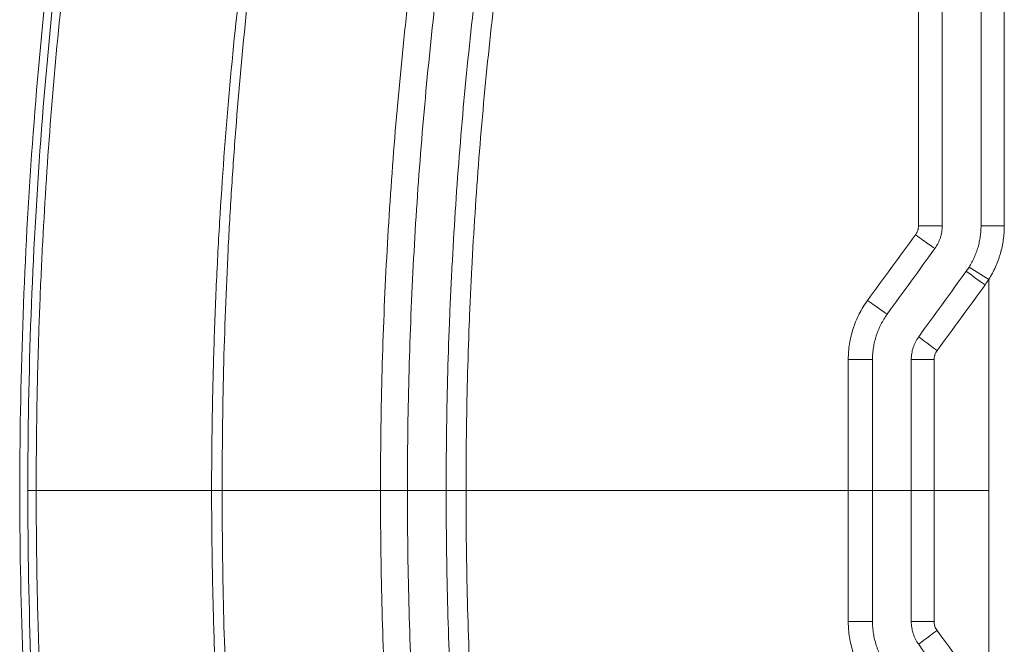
# Model space of a CAD drawing. Header units: millimetres. Extents: x 0 to 594, y 0 to 420.
# Tile 208 of 256: x 314.11 to 320.46, y 298.53 to 302.56. Entities that reach past the tile are written whole.
import ezdxf

# ---------------------------------------------------------------- set-up
doc = ezdxf.new("R2010")
doc.units = ezdxf.units.MM
doc.layers.add('1', color=7, linetype='Continuous', true_color=0xffffff)

msp = doc.modelspace()

# ---------------------------------------------------------------- linework, layer by layer
at = {"layer": '1', "color": 155, "linetype": 'Continuous', "lineweight": 18}
msp.add_line((320.3107, 301.2312), (320.3107, 302.9162), dxfattribs=at)
at = {"layer": '1', "color": 155, "linetype": 'Continuous', "lineweight": 13}
for p, q in [((320.4609, 302.9162), (320.4609, 301.2312)), ((320.3107, 301.2312), (320.4609, 301.2312)), ((320.2338, 300.9647), (320.3607, 300.8847))]:
    msp.add_line(p, q, dxfattribs=at)
for centre, major_axis, ratio, start_param, end_param in [((319.9108, 301.2312), (0.15, 0), 0.000318, 4.690743, 6.26501), ((319.8917, 301.1724), (0.1214, -0.0882), 0.013564, 4.694316, 6.267296), ((320.3366, 300.8491), (-0.1214, 0.0882), 0.000746, 0, 1.569772), ((319.585, 300.7502), (0.1214, -0.0882), 0.022553, 4.682967, 6.255822), ((320.0298, 300.4269), (-0.1214, 0.0882), 0.010259, 0, 1.557124), ((319.4609, 300.3681), (0.15, 0), 0.00139, 4.669101, 6.243186), ((320.0107, 300.3681), (-0.15, 0), 0.000298, 0, 1.552688), ((319.4609, 298.6805), (-0.15, 0), 0.00139, 3.181592, 4.755677), ((320.0107, 298.6805), (0.15, 0), 0.000298, 1.588904, 3.141593), ((320.0298, 298.6218), (0.1214, 0.0882), 0.010259, 1.584468, 3.141593)]:
    msp.add_ellipse(centre, major_axis=major_axis, ratio=ratio, start_param=start_param, end_param=end_param, dxfattribs=at)
at = {"layer": '1', "color": 155, "linetype": 'Continuous', "lineweight": 18}
for points, knots in [([(314.7909, 305.9331), (314.6447, 305.2577), (314.3904, 303.8516), (314.1614, 301.6954), (314.1101, 300.222), (314.1109, 299.4852)], [0, 0, 0, 0, 0.318633, 0.660331, 1, 1, 1, 1]), ([(317.2134, 305.2761), (317.1632, 305.0391), (317.0691, 304.5644), (316.9876, 304.0884), (316.9124, 303.6117), (316.8434, 303.1344), (316.7869, 302.6557), (316.7367, 302.1764), (316.7147, 301.9364), (316.677, 301.4558), (316.6612, 301.2151), (316.636, 300.7332), (316.6266, 300.4919), (316.6139, 300.0086), (316.6107, 299.7666), (316.6107, 299.5243)], [0, 0, 0, 0, 0.125, 0.25, 0.25, 0.375, 0.5, 0.5, 0.625, 0.625, 0.75, 0.75, 0.875, 0.875, 1, 1, 1, 1]), ([(316.8607, 299.5243), (316.8607, 299.764), (316.8639, 300.0036), (316.8733, 300.363), (316.8772, 300.4827), (316.8842, 300.6624), (316.8868, 300.7222), (316.8923, 300.8419), (316.9069, 301.141), (316.9265, 301.4395), (316.9639, 301.9163), (316.9857, 302.1543), (317.0356, 302.6295), (317.0636, 302.8667), (317.1257, 303.3404), (317.1941, 303.8132), (317.2748, 304.2845), (317.3617, 304.755), (317.4083, 304.9899), (317.458, 305.2243)], [0, 0, 0, 0, 0.125, 0.125, 0.1875, 0.1875, 0.21875, 0.21875, 0.25, 0.375, 0.375, 0.5, 0.5, 0.625, 0.625, 0.75, 0.875, 0.875, 1, 1, 1, 1]), ([(320.013, 301.0842), (320.0208, 301.0949), (320.0276, 301.106), (320.0394, 301.1292), (320.0444, 301.1413), (320.0495, 301.1569), (320.0504, 301.1601), (320.0522, 301.1664), (320.0531, 301.1696), (320.0554, 301.1791), (320.0566, 301.1855), (320.0597, 301.2049), (320.0607, 301.2179), (320.0607, 301.2312)], [0, 0, 0, 0, 0.25, 0.25, 0.5, 0.5, 0.5625, 0.5625, 0.625, 0.625, 0.75, 0.75, 1, 1, 1, 1]), ([(320.2338, 300.9647), (320.2401, 300.9747), (320.2519, 300.995), (320.2674, 301.0266), (320.2763, 301.0483), (320.2813, 301.0622), (320.2823, 301.0649), (320.2842, 301.0705), (320.2871, 301.0789), (320.2896, 301.0873), (320.2945, 301.1042), (320.3001, 301.1268), (320.3062, 301.1611), (320.3087, 301.1843), (320.3103, 301.2076), (320.3107, 301.2194), (320.3107, 301.2312)], [0, 0, 0, 0, 0.125, 0.25, 0.375, 0.375, 0.40625, 0.40625, 0.4375, 0.5, 0.5, 0.625, 0.75, 0.875, 0.875, 1, 1, 1, 1]), ([(319.6107, 300.3681), (319.6107, 300.3813), (319.6113, 300.3944), (319.6133, 300.4205), (319.6164, 300.4463), (319.6215, 300.4719), (319.6275, 300.4972), (319.6311, 300.5098), (319.6361, 300.5255), (319.6372, 300.5286), (319.6394, 300.5348), (319.6405, 300.5379), (319.6439, 300.5472), (319.6463, 300.5533), (319.6538, 300.5715), (319.6648, 300.5953), (319.6775, 300.6181), (319.6912, 300.6404), (319.6985, 300.6513), (319.7062, 300.662)], [0, 0, 0, 0, 0.125, 0.125, 0.25, 0.375, 0.375, 0.5, 0.5, 0.53125, 0.53125, 0.5625, 0.5625, 0.625, 0.625, 0.75, 0.875, 0.875, 1, 1, 1, 1]), ([(319.8607, 300.3681), (319.8607, 300.3813), (319.8618, 300.3943), (319.8648, 300.4137), (319.8661, 300.4201), (319.8684, 300.4297), (319.8693, 300.4328), (319.871, 300.4392), (319.872, 300.4423), (319.8771, 300.458), (319.8821, 300.47), (319.8939, 300.4932), (319.9007, 300.5044), (319.9085, 300.515)], [0, 0, 0, 0, 0.25, 0.25, 0.375, 0.375, 0.4375, 0.4375, 0.5, 0.5, 0.75, 0.75, 1, 1, 1, 1]), ([(314.1109, 299.5634), (314.1101, 298.8267), (314.1614, 297.3533), (314.3904, 295.197), (314.6447, 293.791), (314.7909, 293.1155)], [0, 0, 0, 0, 0.339669, 0.681367, 1, 1, 1, 1]), ([(314.2165, 299.5243), (314.2093, 299.5243), (314.2027, 299.5243), (314.1938, 299.5243), (314.191, 299.5243), (314.1858, 299.5243), (314.1833, 299.5243), (314.1799, 299.5243), (314.1788, 299.5243), (314.1767, 299.5243), (314.1737, 299.5243), (314.1711, 299.5243), (314.1664, 299.5243), (314.164, 299.5243), (314.1624, 299.5243)], [0, 0, 0, 0, 0.25, 0.25, 0.375, 0.375, 0.5, 0.5, 0.5625, 0.5625, 0.625, 0.75, 0.75, 1, 1, 1, 1]), ([(315.3479, 299.5243), (315.2939, 299.5243), (315.1874, 299.5243), (315.0839, 299.5243), (315.0202, 299.5243), (315.0075, 299.5243), (314.9822, 299.5243), (314.9445, 299.5243), (314.9072, 299.5243), (314.8334, 299.5243), (314.785, 299.5243), (314.7257, 299.5243), (314.7139, 299.5243), (314.6904, 299.5243), (314.6787, 299.5243), (314.6438, 299.5243), (314.6208, 299.5243), (314.5526, 299.5243), (314.4637, 299.5243), (314.3365, 299.5243), (314.2558, 299.5243), (314.2165, 299.5243)], [0, 0, 0, 0, 0.125, 0.25, 0.25, 0.28125, 0.28125, 0.3125, 0.375, 0.375, 0.5, 0.5, 0.53125, 0.53125, 0.5625, 0.5625, 0.625, 0.625, 0.75, 0.875, 1, 1, 1, 1]), ([(315.4162, 299.5243), (315.5854, 299.5243), (315.7551, 299.5243), (316.0955, 299.5243), (316.2662, 299.5243), (316.4373, 299.5243)], [0, 0, 0, 0, 0.5, 0.5, 1, 1, 1, 1]), ([(316.6107, 299.5243), (316.6099, 299.5243), (316.6088, 299.5243), (316.6063, 299.5243), (316.6032, 299.5243), (316.5993, 299.5243), (316.5965, 299.5243), (316.596, 299.5243), (316.5948, 299.5243), (316.5942, 299.5243), (316.5924, 299.5243), (316.5911, 299.5243), (316.5872, 299.5243), (316.5816, 299.5243), (316.5752, 299.5243), (316.5702, 299.5243), (316.5676, 299.5243), (316.5648, 299.5243), (316.563, 299.5243), (316.5621, 299.5243), (316.5574, 299.5243), (316.5497, 299.5243), (316.5373, 299.5243), (316.5285, 299.5243), (316.5218, 299.5243), (316.5195, 299.5243), (316.5149, 299.5243), (316.5125, 299.5243), (316.5055, 299.5243), (316.4961, 299.5243), (316.4865, 299.5243), (316.4791, 299.5243), (316.4767, 299.5243), (316.4718, 299.5243), (316.4693, 299.5243), (316.4619, 299.5243), (316.452, 299.5243), (316.4422, 299.5243), (316.4373, 299.5243)], [0, 0, 0, 0, 0.0625, 0.0625, 0.125, 0.1875, 0.1875, 0.203125, 0.203125, 0.21875, 0.21875, 0.25, 0.25, 0.3125, 0.375, 0.375, 0.40625, 0.421875, 0.421875, 0.4375, 0.4375, 0.5, 0.5625, 0.625, 0.625, 0.65625, 0.65625, 0.6875, 0.6875, 0.75, 0.8125, 0.8125, 0.84375, 0.84375, 0.875, 0.875, 0.9375, 1, 1, 1, 1]), ([(316.6107, 299.5243), (316.6107, 299.282), (316.6139, 299.04), (316.6266, 298.5568), (316.636, 298.3155), (316.6612, 297.8335), (316.677, 297.5929), (316.7147, 297.1122), (316.7367, 296.8722), (316.7869, 296.3929), (316.8434, 295.9143), (316.9124, 295.4369), (316.9876, 294.9602), (317.0691, 294.4842), (317.1632, 294.0095), (317.2134, 293.7725)], [0, 0, 0, 0, 0.125, 0.125, 0.25, 0.25, 0.375, 0.375, 0.5, 0.5, 0.625, 0.75, 0.75, 0.875, 1, 1, 1, 1]), ([(317.458, 293.8243), (317.4083, 294.0588), (317.3617, 294.2936), (317.2748, 294.7641), (317.1941, 295.2354), (317.1257, 295.7083), (317.0636, 296.1819), (317.0356, 296.4191), (316.9857, 296.8944), (316.9639, 297.1324), (316.9265, 297.6091), (316.9069, 297.9076), (316.8923, 298.2067), (316.8868, 298.3264), (316.8842, 298.3863), (316.8772, 298.5659), (316.8733, 298.6857), (316.8639, 299.045), (316.8607, 299.2846), (316.8607, 299.5243)], [0, 0, 0, 0, 0.125, 0.125, 0.25, 0.375, 0.375, 0.5, 0.5, 0.625, 0.625, 0.75, 0.78125, 0.78125, 0.8125, 0.8125, 0.875, 0.875, 1, 1, 1, 1]), ([(316.9888, 299.5243), (316.9799, 299.5243), (316.9713, 299.5243), (316.9587, 299.5243), (316.9545, 299.5243), (316.9484, 299.5243), (316.9464, 299.5243), (316.9424, 299.5243), (316.9404, 299.5243), (316.9306, 299.5243), (316.9232, 299.5243), (316.9129, 299.5243), (316.9096, 299.5243), (316.9048, 299.5243), (316.9032, 299.5243), (316.9009, 299.5243), (316.9002, 299.5243), (316.8986, 299.5243), (316.8979, 299.5243), (316.8913, 299.5243), (316.8862, 299.5243), (316.8794, 299.5243), (316.8773, 299.5243), (316.8749, 299.5243), (316.8744, 299.5243), (316.8735, 299.5243), (316.8731, 299.5243), (316.8718, 299.5243), (316.8709, 299.5243), (316.867, 299.5243), (316.8647, 299.5243), (316.8623, 299.5243), (316.8617, 299.5243), (316.8611, 299.5243), (316.861, 299.5243), (316.8608, 299.5243), (316.8607, 299.5243), (316.8607, 299.5243)], [0, 0, 0, 0, 0.125411, 0.125411, 0.188116, 0.188116, 0.219469, 0.219469, 0.250822, 0.250822, 0.376232, 0.376232, 0.438938, 0.438938, 0.47029, 0.47029, 0.485967, 0.485967, 0.501643, 0.501643, 0.627054, 0.627054, 0.689759, 0.689759, 0.705436, 0.705436, 0.721112, 0.721112, 0.752465, 0.752465, 0.877875, 0.877875, 0.940581, 0.940581, 0.971934, 0.971934, 1, 1, 1, 1]), ([(316.9888, 299.5243), (317.1932, 299.5243), (317.3979, 299.5243), (317.8078, 299.5243), (318.013, 299.5243), (318.3212, 299.5243), (318.424, 299.5243), (318.6296, 299.5243), (318.7325, 299.5243), (318.9385, 299.5243), (319.0415, 299.5243), (319.2477, 299.5243), (319.3508, 299.5243), (319.454, 299.5243)], [0, 0, 0, 0, 0.25, 0.25, 0.5, 0.5, 0.625, 0.625, 0.75, 0.75, 0.875, 0.875, 1, 1, 1, 1]), ([(319.6107, 299.5243), (319.6105, 299.5243), (319.6101, 299.5243), (319.6087, 299.5243), (319.6069, 299.5243), (319.6041, 299.5243), (319.602, 299.5243), (319.6016, 299.5243), (319.6007, 299.5243), (319.6003, 299.5243), (319.5989, 299.5243), (319.5979, 299.5243), (319.5948, 299.5243), (319.5902, 299.5243), (319.5848, 299.5243), (319.5805, 299.5243), (319.5782, 299.5243), (319.5759, 299.5243), (319.5742, 299.5243), (319.5734, 299.5243), (319.5693, 299.5243), (319.5624, 299.5243), (319.5511, 299.5243), (319.543, 299.5243), (319.5366, 299.5243), (319.5345, 299.5243), (319.5301, 299.5243), (319.5279, 299.5243), (319.5213, 299.5243), (319.5122, 299.5243), (319.5029, 299.5243), (319.4957, 299.5243), (319.4933, 299.5243), (319.4885, 299.5243), (319.486, 299.5243), (319.4787, 299.5243), (319.4689, 299.5243), (319.459, 299.5243), (319.454, 299.5243)], [0, 0, 0, 0, 0.0625, 0.0625, 0.125, 0.1875, 0.1875, 0.203125, 0.203125, 0.21875, 0.21875, 0.25, 0.25, 0.3125, 0.375, 0.375, 0.40625, 0.421875, 0.421875, 0.4375, 0.4375, 0.5, 0.5625, 0.625, 0.625, 0.65625, 0.65625, 0.6875, 0.6875, 0.75, 0.8125, 0.8125, 0.84375, 0.84375, 0.875, 0.875, 0.9375, 1, 1, 1, 1]), ([(320.0078, 299.5243), (320.0029, 299.5243), (319.9981, 299.5243), (319.9885, 299.5243), (319.979, 299.5243), (319.9696, 299.5243), (319.9627, 299.5243), (319.9604, 299.5243), (319.9558, 299.5243), (319.9535, 299.5243), (319.9469, 299.5243), (319.9382, 299.5243), (319.93, 299.5243), (319.924, 299.5243), (319.922, 299.5243), (319.9181, 299.5243), (319.9162, 299.5243), (319.9106, 299.5243), (319.9035, 299.5243), (319.8939, 299.5243), (319.8882, 299.5243), (319.8848, 299.5243), (319.8842, 299.5243), (319.8829, 299.5243), (319.8822, 299.5243), (319.8804, 299.5243), (319.8792, 299.5243), (319.8758, 299.5243), (319.8717, 299.5243), (319.8685, 299.5243), (319.8664, 299.5243), (319.8654, 299.5243), (319.8646, 299.5243), (319.8641, 299.5243), (319.8638, 299.5243), (319.8626, 299.5243), (319.8612, 299.5243), (319.8607, 299.5243), (319.8607, 299.5243)], [0, 0, 0, 0, 0.062619, 0.062619, 0.125238, 0.187856, 0.187856, 0.219166, 0.219166, 0.250475, 0.250475, 0.313094, 0.375713, 0.375713, 0.407022, 0.407022, 0.438332, 0.438332, 0.500951, 0.563569, 0.626188, 0.626188, 0.641843, 0.641843, 0.657498, 0.657498, 0.688807, 0.688807, 0.751426, 0.814045, 0.814045, 0.845354, 0.861009, 0.861009, 0.876664, 0.876664, 0.939282, 1, 1, 1, 1]), ([(320.0078, 299.5243), (320.0666, 299.5243), (320.1254, 299.5243), (320.2431, 299.5243), (320.3019, 299.5243), (320.3607, 299.5243)], [0, 0, 0, 0, 0.5, 0.5, 1, 1, 1, 1]), ([(319.7062, 298.3867), (319.6985, 298.3973), (319.6912, 298.4083), (319.6775, 298.4306), (319.6648, 298.4534), (319.6538, 298.4771), (319.6463, 298.4953), (319.6439, 298.5014), (319.6405, 298.5107), (319.6394, 298.5138), (319.6372, 298.52), (319.6361, 298.5232), (319.6311, 298.5388), (319.6275, 298.5514), (319.6215, 298.5768), (319.6164, 298.6023), (319.6133, 298.6282), (319.6113, 298.6542), (319.6107, 298.6673), (319.6107, 298.6805)], [0, 0, 0, 0, 0.125, 0.125, 0.25, 0.375, 0.375, 0.4375, 0.4375, 0.46875, 0.46875, 0.5, 0.5, 0.625, 0.625, 0.75, 0.875, 0.875, 1, 1, 1, 1]), ([(319.9085, 298.5336), (319.9007, 298.5443), (319.8939, 298.5554), (319.8821, 298.5786), (319.8771, 298.5907), (319.872, 298.6063), (319.871, 298.6095), (319.8693, 298.6158), (319.8684, 298.619), (319.8661, 298.6285), (319.8648, 298.6349), (319.8618, 298.6543), (319.8607, 298.6673), (319.8607, 298.6805)], [0, 0, 0, 0, 0.25, 0.25, 0.5, 0.5, 0.5625, 0.5625, 0.625, 0.625, 0.75, 0.75, 1, 1, 1, 1])]:
    msp.add_open_spline(points, degree=3, knots=knots, dxfattribs=at)
at = {"layer": '1', "color": 155, "linetype": 'Continuous', "lineweight": 13}
for points, knots in [([(314.1624, 299.5243), (314.1624, 299.5244), (314.1624, 299.9016), (314.1831, 301.0272), (314.3419, 303.1854), (314.6271, 304.9411), (314.8389, 305.9335)], [0, 0, 0, 0, 0.000025, 0.176238, 0.526285, 1, 1, 1, 1]), ([(314.8922, 305.9244), (314.7805, 305.4013), (314.633, 304.6096), (314.497, 303.6774), (314.4466, 303.2764), (314.4148, 303.0088), (314.3998, 302.8748), (314.3291, 302.2045), (314.2761, 301.5321), (314.2454, 300.8617), (314.2348, 300.5937), (314.2304, 300.4599), (314.2199, 300.0587), (314.2164, 299.7916), (314.2165, 299.5243)], [0, 0, 0, 0, 0.25, 0.375, 0.4375, 0.4375, 0.5, 0.5, 0.75, 0.8125, 0.8125, 0.875, 0.875, 1, 1, 1, 1]), ([(315.3479, 299.5243), (315.348, 299.6793), (315.3507, 299.986), (315.3579, 300.2864), (315.3672, 300.5834), (315.3729, 300.7302), (315.3864, 301.0206), (315.3941, 301.1641), (315.4202, 301.5895), (315.4413, 301.8665), (315.4899, 302.407), (315.5174, 302.6706), (315.5779, 303.1844), (315.6438, 303.685), (315.7559, 304.3963), (315.8785, 305.0682), (315.9655, 305.4902), (316.0099, 305.6948)], [0, 0, 0, 0, 0.0625, 0.125, 0.125, 0.1875, 0.1875, 0.25, 0.25, 0.375, 0.375, 0.5, 0.5, 0.625, 0.75, 0.875, 1, 1, 1, 1]), ([(316.0568, 305.6846), (315.9493, 305.1774), (315.8552, 304.6686), (315.6942, 303.6478), (315.6273, 303.1358), (315.5472, 302.3655), (315.5122, 301.9797), (315.4849, 301.5931), (315.4684, 301.3352), (315.461, 301.2061), (315.4282, 300.5603), (315.4155, 300.0423), (315.4162, 299.5243)], [0, 0, 0, 0, 0.25, 0.25, 0.5, 0.5, 0.625, 0.6875, 0.6875, 0.75, 0.75, 1, 1, 1, 1]), ([(316.4373, 299.5243), (316.4372, 299.7673), (316.4403, 300.0101), (316.4528, 300.4955), (316.4622, 300.738), (316.4873, 301.2226), (316.503, 301.4648), (316.5407, 301.9488), (316.5628, 302.1906), (316.5942, 302.4927), (316.6007, 302.5531), (316.6141, 302.6739), (316.6348, 302.855), (316.6572, 303.0358), (316.7044, 303.3971), (316.739, 303.6376), (316.7862, 303.9376), (316.7958, 303.9976), (316.8154, 304.1174), (316.8455, 304.2971), (316.8773, 304.4765), (316.9432, 304.8348), (316.9903, 305.0731), (317.0405, 305.3109)], [0, 0, 0, 0, 0.125, 0.125, 0.25, 0.25, 0.375, 0.375, 0.5, 0.5, 0.53125, 0.53125, 0.5625, 0.625, 0.625, 0.75, 0.75, 0.78125, 0.78125, 0.8125, 0.875, 0.875, 1, 1, 1, 1]), ([(317.5821, 305.1954), (317.5326, 304.9621), (317.4863, 304.7285), (317.3999, 304.2603), (317.3598, 304.0259), (317.2858, 303.5562), (317.2518, 303.321), (317.19, 302.8497), (317.1622, 302.6137), (317.1127, 302.1409), (317.0911, 301.9041), (317.0539, 301.4298), (317.0384, 301.1922), (317.0229, 300.8947), (317.02, 300.8352), (317.0145, 300.7161), (317.012, 300.6566), (317.005, 300.4779), (317.0011, 300.3587), (316.9918, 300.0012), (316.9887, 299.7628), (316.9888, 299.5243)], [0, 0, 0, 0, 0.125, 0.125, 0.25, 0.25, 0.375, 0.375, 0.5, 0.5, 0.625, 0.625, 0.75, 0.75, 0.78125, 0.78125, 0.8125, 0.8125, 0.875, 0.875, 1, 1, 1, 1]), ([(319.8883, 301.1723), (319.8898, 301.1745), (319.8913, 301.1766), (319.8941, 301.1811), (319.8953, 301.1834), (319.8989, 301.1903), (319.9009, 301.1951), (319.903, 301.2014), (319.9034, 301.2026), (319.9041, 301.2052), (319.9051, 301.209), (319.9059, 301.2128), (319.9071, 301.2206), (319.9075, 301.2258), (319.9075, 301.2311)], [0, 0, 0, 0, 0.125, 0.125, 0.25, 0.25, 0.5, 0.5, 0.5625, 0.5625, 0.625, 0.75, 0.75, 1, 1, 1, 1]), ([(320.4609, 301.2312), (320.4609, 301.2158), (320.4603, 301.2006), (320.4582, 301.1703), (320.455, 301.1401), (320.4471, 301.0955), (320.4397, 301.066), (320.4334, 301.0441), (320.43, 301.0332), (320.4264, 301.0223), (320.4239, 301.0151), (320.4226, 301.0114), (320.416, 300.9935), (320.4045, 300.9652), (320.3843, 300.9241), (320.3689, 300.8977), (320.3607, 300.8847)], [0, 0, 0, 0, 0.125, 0.125, 0.25, 0.375, 0.5, 0.5, 0.5625, 0.59375, 0.59375, 0.625, 0.625, 0.75, 0.875, 1, 1, 1, 1]), ([(320.3607, 300.8847), (320.3607, 300.8271), (320.3607, 300.3736), (320.3607, 299.9202), (320.3607, 299.5243)], [0, 0, 0, 0, 0.127109, 1, 1, 1, 1]), ([(319.4544, 300.3679), (319.4544, 300.3722), (319.4544, 300.3765), (319.4546, 300.385), (319.455, 300.3979), (319.4557, 300.4106), (319.4578, 300.4361), (319.4618, 300.4697), (319.4685, 300.5029), (319.4764, 300.5359), (319.4811, 300.5523), (319.4877, 300.5726), (319.4891, 300.5767), (319.4919, 300.5848), (319.4934, 300.5888), (319.4978, 300.6009), (319.501, 300.6089), (319.5108, 300.6325), (319.5252, 300.6634), (319.5419, 300.693), (319.5597, 300.722), (319.5693, 300.7362), (319.5794, 300.75)], [0, 0, 0, 0, 0.03125, 0.03125, 0.0625, 0.125, 0.125, 0.25, 0.375, 0.375, 0.5, 0.5, 0.53125, 0.53125, 0.5625, 0.5625, 0.625, 0.625, 0.75, 0.875, 0.875, 1, 1, 1, 1]), ([(320.0273, 300.4268), (320.0242, 300.4226), (320.0187, 300.4137), (320.0146, 300.404), (320.0126, 300.3978), (320.0122, 300.3965), (320.0115, 300.394), (320.0105, 300.3902), (320.0097, 300.3863), (320.0084, 300.3786), (320.008, 300.3733), (320.008, 300.368)], [0, 0, 0, 0, 0.25, 0.5, 0.5, 0.5625, 0.5625, 0.625, 0.75, 0.75, 1, 1, 1, 1]), ([(314.8389, 293.1152), (314.6271, 294.1075), (314.3419, 295.8632), (314.1831, 298.0214), (314.1624, 299.147), (314.1624, 299.5243), (314.1624, 299.5243)], [0, 0, 0, 0, 0.473715, 0.823762, 0.999975, 1, 1, 1, 1]), ([(314.2165, 299.5243), (314.2164, 299.2571), (314.2199, 298.9899), (314.2304, 298.5887), (314.2348, 298.4549), (314.2454, 298.187), (314.2761, 297.5165), (314.3291, 296.8441), (314.3998, 296.1738), (314.4148, 296.0399), (314.4466, 295.7723), (314.497, 295.3713), (314.633, 294.439), (314.7805, 293.6473), (314.8922, 293.1242)], [0, 0, 0, 0, 0.125, 0.125, 0.1875, 0.1875, 0.25, 0.5, 0.5, 0.5625, 0.5625, 0.625, 0.75, 1, 1, 1, 1]), ([(316.0099, 293.3538), (315.9655, 293.5584), (315.8785, 293.9804), (315.7559, 294.6524), (315.6438, 295.3636), (315.5779, 295.8642), (315.5174, 296.378), (315.4899, 296.6416), (315.4413, 297.1822), (315.4202, 297.4591), (315.3941, 297.8846), (315.3864, 298.0281), (315.3729, 298.3184), (315.3672, 298.4652), (315.3579, 298.7623), (315.3507, 299.0626), (315.348, 299.3694), (315.3479, 299.5243)], [0, 0, 0, 0, 0.125, 0.25, 0.375, 0.5, 0.5, 0.625, 0.625, 0.75, 0.75, 0.8125, 0.8125, 0.875, 0.875, 0.9375, 1, 1, 1, 1]), ([(315.4162, 299.5243), (315.4155, 299.0064), (315.4282, 298.4883), (315.461, 297.8425), (315.4684, 297.7134), (315.4849, 297.4555), (315.5122, 297.0689), (315.5472, 296.6832), (315.6273, 295.9129), (315.6942, 295.4009), (315.8552, 294.3801), (315.9493, 293.8713), (316.0568, 293.3641)], [0, 0, 0, 0, 0.25, 0.25, 0.3125, 0.3125, 0.375, 0.5, 0.5, 0.75, 0.75, 1, 1, 1, 1]), ([(317.0405, 293.7378), (316.9903, 293.9755), (316.9432, 294.2138), (316.8773, 294.5721), (316.8455, 294.7515), (316.8154, 294.9312), (316.7958, 295.0511), (316.7862, 295.1111), (316.739, 295.4111), (316.7044, 295.6515), (316.6572, 296.0129), (316.6348, 296.1937), (316.6141, 296.3748), (316.6007, 296.4955), (316.5942, 296.5559), (316.5628, 296.858), (316.5407, 297.0998), (316.503, 297.5838), (316.4873, 297.826), (316.4622, 298.3107), (316.4528, 298.5532), (316.4403, 299.0385), (316.4372, 299.2813), (316.4373, 299.5243)], [0, 0, 0, 0, 0.125, 0.125, 0.1875, 0.21875, 0.21875, 0.25, 0.25, 0.375, 0.375, 0.4375, 0.46875, 0.46875, 0.5, 0.5, 0.625, 0.625, 0.75, 0.75, 0.875, 0.875, 1, 1, 1, 1]), ([(316.9888, 299.5243), (316.9887, 299.2858), (316.9918, 299.0474), (317.0011, 298.6899), (317.005, 298.5708), (317.012, 298.3921), (317.0145, 298.3325), (317.02, 298.2134), (317.0229, 298.1539), (317.0384, 297.8565), (317.0539, 297.6189), (317.0911, 297.1445), (317.1127, 296.9077), (317.1622, 296.4349), (317.19, 296.1989), (317.2518, 295.7277), (317.2858, 295.4924), (317.3598, 295.0227), (317.3999, 294.7883), (317.4863, 294.3202), (317.5326, 294.0865), (317.5821, 293.8532)], [0, 0, 0, 0, 0.125, 0.125, 0.1875, 0.1875, 0.21875, 0.21875, 0.25, 0.25, 0.375, 0.375, 0.5, 0.5, 0.625, 0.625, 0.75, 0.75, 0.875, 0.875, 1, 1, 1, 1]), ([(320.3607, 299.5243), (320.3607, 299.1285), (320.3607, 298.675), (320.3607, 298.2215), (320.3607, 298.1639)], [0, 0, 0, 0, 0.872891, 1, 1, 1, 1]), ([(319.5794, 298.2986), (319.5693, 298.3125), (319.5597, 298.3266), (319.5419, 298.3556), (319.5252, 298.3853), (319.5108, 298.4161), (319.501, 298.4398), (319.4978, 298.4477), (319.4934, 298.4598), (319.4919, 298.4638), (319.4891, 298.4719), (319.4877, 298.476), (319.4811, 298.4963), (319.4764, 298.5127), (319.4685, 298.5457), (319.4618, 298.5789), (319.4578, 298.6126), (319.4557, 298.638), (319.455, 298.6508), (319.4546, 298.6636), (319.4544, 298.6722), (319.4544, 298.6765), (319.4544, 298.6808)], [0, 0, 0, 0, 0.125, 0.125, 0.25, 0.375, 0.375, 0.4375, 0.4375, 0.46875, 0.46875, 0.5, 0.5, 0.625, 0.625, 0.75, 0.875, 0.875, 0.9375, 0.96875, 0.96875, 1, 1, 1, 1]), ([(320.008, 298.6806), (320.008, 298.6753), (320.0084, 298.6701), (320.0097, 298.6623), (320.0105, 298.6585), (320.0115, 298.6547), (320.0122, 298.6521), (320.0126, 298.6509), (320.0146, 298.6446), (320.0187, 298.635), (320.0242, 298.6261), (320.0273, 298.6218)], [0, 0, 0, 0, 0.25, 0.25, 0.375, 0.4375, 0.4375, 0.5, 0.5, 0.75, 1, 1, 1, 1])]:
    msp.add_open_spline(points, degree=3, knots=knots, dxfattribs=at)
for points in [[(319.9075, 301.2311), (319.9076, 301.7928), (319.9077, 302.3545), (319.9077, 302.9162)], [(319.5794, 300.75), (319.6824, 300.8908), (319.7853, 301.0316), (319.8883, 301.1723)], [(320.3364, 300.8491), (320.2334, 300.7083), (320.1303, 300.5676), (320.0273, 300.4268)], [(320.3607, 300.8847), (320.3531, 300.8726), (320.3449, 300.8607), (320.3364, 300.8491)], [(319.454, 299.5243), (319.4542, 299.8055), (319.4543, 300.0867), (319.4544, 300.3679)], [(320.008, 300.368), (320.008, 300.0868), (320.0079, 299.8056), (320.0078, 299.5243)], [(319.4544, 298.6808), (319.4543, 298.9619), (319.4542, 299.2431), (319.454, 299.5243)], [(320.0078, 299.5243), (320.0079, 299.2431), (320.008, 298.9618), (320.008, 298.6806)], [(320.0273, 298.6218), (320.1303, 298.4811), (320.2334, 298.3403), (320.3364, 298.1995)]]:
    msp.add_open_spline(points, degree=3, dxfattribs=at)
at = {"layer": '1', "color": 155, "linetype": 'Continuous', "lineweight": 18}
for points in [[(320.0607, 301.2312), (320.0607, 301.7928), (320.0607, 302.3545), (320.0607, 302.9162)], [(319.7062, 300.662), (319.8085, 300.8027), (319.9107, 300.9435), (320.013, 301.0842)], [(319.9085, 300.515), (320.0107, 300.6558), (320.113, 300.7965), (320.2152, 300.9373)], [(320.2152, 300.9373), (320.2218, 300.9462), (320.228, 300.9554), (320.2338, 300.9647)], [(319.6107, 299.5243), (319.6107, 299.8056), (319.6107, 300.0868), (319.6107, 300.3681)], [(319.8607, 299.5243), (319.8607, 299.8056), (319.8607, 300.0868), (319.8607, 300.3681)], [(315.4162, 299.5243), (315.3923, 299.5243), (315.3693, 299.5243), (315.3479, 299.5243)], [(316.8607, 299.5243), (316.7773, 299.5243), (316.694, 299.5243), (316.6107, 299.5243)], [(319.8607, 299.5243), (319.7774, 299.5243), (319.6941, 299.5243), (319.6107, 299.5243)], [(319.6107, 298.6805), (319.6107, 298.9618), (319.6107, 299.2431), (319.6107, 299.5243)], [(319.8607, 298.6805), (319.8607, 298.9618), (319.8607, 299.2431), (319.8607, 299.5243)], [(320.2152, 298.1114), (320.113, 298.2521), (320.0107, 298.3929), (319.9085, 298.5336)]]:
    msp.add_open_spline(points, degree=3, dxfattribs=at)

doc.saveas('drawing.dxf')
